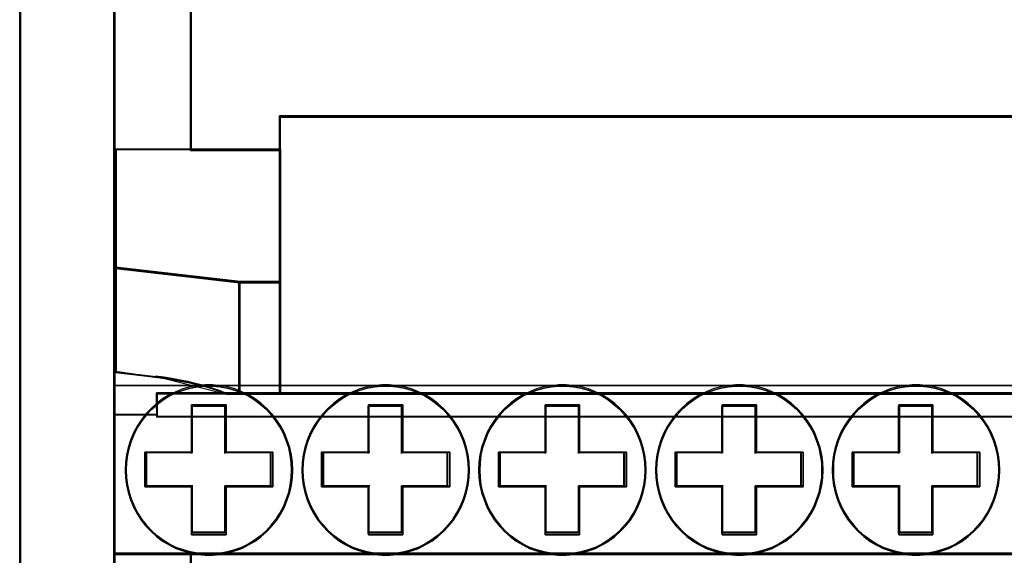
# Model space of a CAD drawing. Header units: millimetres. Extents: x 203 to 3426, y 719 to 2381.
# Tile 43 of 185: x 2523.95 to 2528.26, y 1113.74 to 1116.09. Entities that reach past the tile are written whole.
import ezdxf

# ---------------------------------------------------------------- set-up
doc = ezdxf.new("R2010")
doc.units = ezdxf.units.MM
doc.layers.add('45', color=7, linetype='Continuous')

# ---------------------------------------------------------------- blocks, each defined once
blk = doc.blocks.new('BR 4P-10 125A (400408)')
at = {"layer": '45', "color": 59}
for points in [[(0.032, -27.073), (4.076, -27.073), (4.076, -26.07), (4.076, -23.709), (4.076, -23.628), (4.076, -21.422), (4.076, -16.429), (4.076, -10.502), (4.076, -3.505), (4.076, 9.473), (4.076, 15.4), (4.076, 21.482), (4.076, 22.39), (4.076, 23.769), (4.076, 27.147), (0.032, 27.147), (0.032, 23.769), (0.032, 21.482), (0.032, -21.422), (0.032, -23.709), (0.032, -27.073)], [(0.061, -27.044), (4.047, -27.044), (4.047, -26.043), (4.047, -23.684), (4.047, -23.603), (4.047, -21.399), (4.047, -16.412), (4.047, -10.491), (4.047, -3.501), (4.047, 9.464), (4.047, 15.385), (4.047, 21.461), (4.047, 22.368), (4.047, 23.746), (4.047, 27.12), (0.061, 27.12), (0.061, 23.746), (0.061, 21.461), (0.061, -21.399), (0.061, -23.684), (0.061, -27.044)], [(11.015, -4.912), (11.015, -9.546), (11.015, -9.647), (94.818, -9.647), (94.818, -9.546), (94.818, -4.912), (94.818, -4.203), (94.818, -2.866), (94.818, 0.721), (94.818, 1.917), (94.818, 2.126), (93.846, 2.126), (11.015, 2.126), (11.015, 1.917), (11.015, 0.721), (11.015, -2.866), (11.015, -4.203), (11.015, -4.912)], [(11.044, -4.906), (11.044, -9.517), (11.044, -9.618), (94.791, -9.618), (94.791, -9.517), (94.791, -4.906), (94.791, -4.2), (94.791, -2.869), (94.791, 0.701), (94.791, 1.891), (94.791, 2.099), (93.82, 2.099), (11.044, 2.099), (11.044, 1.891), (11.044, 0.701), (11.044, -2.869), (11.044, -4.2), (11.044, -4.906)], [(9.347, -4.935), (11.072, -4.935), (11.072, -4.222), (11.072, -2.878), (11.072, 0.728), (7.281, 0.728), (4.083, 0.728), (4.083, -3.516), (4.083, -4.324), (9.347, -4.935)], [(9.332, -4.907), (11.044, -4.907), (11.044, -4.201), (11.044, -2.87), (11.044, 0.7), (7.284, 0.7), (4.112, 0.7), (4.112, -3.502), (4.112, -4.302), (9.332, -4.907)], [(5.843, -10.256), (5.843, -9.639), (8.786, -9.639), (8.572, -9.544), (8.325, -9.463), (8.064, -9.375), (7.77, -9.293), (7.475, -9.225), (7.154, -9.144), (6.826, -9.09), (6.485, -9.029), (6.151, -8.975), (5.796, -8.927), (4.084, -8.731), (4.084, -4.278), (4.084, -3.471), (4.017, -3.471), (4.017, -10.52), (5.843, -10.52), (5.843, -10.256)], [(5.85, -10.229), (5.85, -9.617), (8.758, -9.617), (8.546, -9.523), (8.302, -9.443), (8.044, -9.355), (7.753, -9.275), (7.462, -9.207), (7.145, -9.127), (6.821, -9.073), (6.484, -9.012), (6.154, -8.959), (5.803, -8.912), (4.112, -8.717), (4.112, -4.3), (4.112, -3.5), (4.046, -3.5), (4.046, -10.491), (5.85, -10.491), (5.85, -10.229)], [(9.361, -9.647), (9.361, -4.882), (4.083, -4.271), (4.083, -8.736), (5.794, -8.933), (6.148, -8.981), (6.482, -9.035), (6.823, -9.096), (7.15, -9.151), (7.471, -9.232), (7.765, -9.3), (8.059, -9.382), (8.319, -9.47), (8.566, -9.552), (8.78, -9.647), (9.361, -9.647)], [(9.333, -9.618), (9.333, -4.905), (4.112, -4.299), (4.112, -8.717), (5.804, -8.912), (6.154, -8.959), (6.484, -9.013), (6.821, -9.074), (7.145, -9.127), (7.462, -9.208), (7.753, -9.275), (8.044, -9.356), (8.302, -9.443), (8.546, -9.524), (8.758, -9.618), (9.333, -9.618)], [(9.304, -4.876), (9.304, -9.647), (11.072, -9.647), (11.072, -9.545), (11.072, -4.876), (9.304, -4.876)], [(9.331, -4.905), (9.331, -9.618), (11.044, -9.618), (11.044, -9.517), (11.044, -4.905), (9.331, -4.905)], [(4.017, -16.441), (101.743, -16.441), (101.743, -9.279), (99.938, -9.279), (5.822, -9.279), (4.017, -9.279), (4.017, -16.441)], [(10.698, -15.231), (10.901, -14.977), (11.076, -14.71), (11.225, -14.428), (11.346, -14.126), (11.454, -13.817), (11.522, -13.501), (11.562, -13.185), (11.576, -12.862), (11.562, -12.533), (11.522, -12.224), (11.454, -11.908), (11.346, -11.592), (11.225, -11.29), (11.076, -11.008), (10.901, -10.747), (10.698, -10.486), (10.482, -10.253), (10.239, -10.047), (9.989, -9.848), (9.712, -9.683), (9.429, -9.546), (9.132, -9.429), (8.821, -9.346), (8.51, -9.292), (8.193, -9.257), (7.869, -9.257), (7.552, -9.292), (7.241, -9.346), (6.937, -9.429), (6.633, -9.546), (6.35, -9.683), (6.073, -9.848), (5.823, -10.047), (5.587, -10.253), (5.364, -10.486), (5.162, -10.747), (4.993, -11.008), (4.844, -11.29), (4.716, -11.592), (4.615, -11.908), (4.547, -12.224), (4.5, -12.533), (4.486, -12.862), (4.5, -13.185), (4.547, -13.501), (4.615, -13.817), (4.716, -14.126), (4.844, -14.428), (4.993, -14.71), (5.162, -14.977), (5.364, -15.231), (5.587, -15.465), (5.823, -15.678), (6.073, -15.87), (6.35, -16.035), (6.633, -16.179), (6.937, -16.289), (7.241, -16.371), (7.552, -16.433), (7.869, -16.468), (8.193, -16.468), (8.51, -16.433), (8.821, -16.371), (9.132, -16.289), (9.429, -16.179), (9.712, -16.035), (9.989, -15.87), (10.239, -15.678), (10.482, -15.465), (10.698, -15.231)], [(11.516, -12.538), (11.529, -12.863), (11.516, -13.182), (11.476, -13.493), (11.409, -13.805), (11.303, -14.11), (11.183, -14.408), (11.036, -14.686), (10.863, -14.95), (10.663, -15.201), (10.45, -15.431), (10.21, -15.642), (9.963, -15.831), (9.69, -15.994), (9.41, -16.136), (9.117, -16.245), (8.811, -16.326), (8.504, -16.387), (8.191, -16.421), (7.871, -16.421), (7.558, -16.387), (7.252, -16.326), (6.952, -16.245), (6.652, -16.136), (6.372, -15.994), (6.099, -15.831), (5.852, -15.642), (5.619, -15.431), (5.399, -15.201), (5.199, -14.95), (5.033, -14.686), (4.886, -14.408), (4.759, -14.11), (4.659, -13.805), (4.593, -13.493), (4.546, -13.182), (4.533, -12.863), (4.546, -12.538), (4.593, -12.233), (4.659, -11.921), (4.759, -11.61), (4.886, -11.311), (5.033, -11.034), (5.199, -10.776), (5.399, -10.519), (5.619, -10.288), (5.852, -10.085), (6.099, -9.888), (6.372, -9.726), (6.652, -9.59), (6.952, -9.475), (7.252, -9.394), (7.558, -9.34), (7.871, -9.306), (8.191, -9.306), (8.504, -9.34), (8.811, -9.394), (9.117, -9.475), (9.41, -9.59), (9.69, -9.726), (9.963, -9.888), (10.21, -10.085), (10.45, -10.288), (10.663, -10.519), (10.863, -10.776), (11.036, -11.034), (11.183, -11.311), (11.303, -11.61), (11.409, -11.921), (11.476, -12.233), (11.516, -12.538)], [(12.634, -14.977), (12.844, -15.231), (13.06, -15.465), (13.303, -15.678), (13.552, -15.87), (13.829, -16.035), (14.113, -16.179), (14.41, -16.289), (14.72, -16.371), (15.024, -16.433), (15.348, -16.468), (15.665, -16.468), (15.989, -16.433), (16.293, -16.371), (16.604, -16.289), (16.901, -16.179), (17.184, -16.035), (17.461, -15.87), (17.711, -15.678), (17.954, -15.465), (18.17, -15.231), (18.379, -14.977), (18.548, -14.71), (18.696, -14.428), (18.825, -14.126), (18.926, -13.817), (18.994, -13.501), (19.041, -13.185), (19.054, -12.862), (19.041, -12.533), (18.994, -12.224), (18.926, -11.908), (18.825, -11.592), (18.696, -11.29), (18.548, -11.008), (18.379, -10.747), (18.17, -10.486), (17.954, -10.253), (17.711, -10.047), (17.461, -9.848), (17.184, -9.683), (16.901, -9.546), (16.604, -9.429), (16.293, -9.346), (15.989, -9.292), (15.665, -9.257), (15.348, -9.257), (15.024, -9.292), (14.72, -9.346), (14.41, -9.429), (14.113, -9.546), (13.829, -9.683), (13.552, -9.848), (13.303, -10.047), (13.06, -10.253), (12.844, -10.486), (12.634, -10.747), (12.466, -11.008), (12.317, -11.29), (12.189, -11.592), (12.088, -11.908), (12.02, -12.224), (11.973, -12.533), (11.959, -12.862), (11.973, -13.185), (12.02, -13.501), (12.088, -13.817), (12.189, -14.126), (12.317, -14.428), (12.466, -14.71), (12.634, -14.977)], [(19.009, -12.863), (18.996, -13.182), (18.95, -13.493), (18.883, -13.805), (18.783, -14.11), (18.656, -14.408), (18.51, -14.686), (18.343, -14.95), (18.137, -15.201), (17.923, -15.431), (17.683, -15.642), (17.437, -15.831), (17.164, -15.994), (16.884, -16.136), (16.591, -16.245), (16.284, -16.326), (15.984, -16.387), (15.664, -16.421), (15.351, -16.421), (15.031, -16.387), (14.731, -16.326), (14.425, -16.245), (14.132, -16.136), (13.852, -15.994), (13.579, -15.831), (13.332, -15.642), (13.092, -15.431), (12.879, -15.201), (12.672, -14.95), (12.506, -14.686), (12.359, -14.408), (12.232, -14.11), (12.133, -13.805), (12.066, -13.493), (12.019, -13.182), (12.006, -12.863), (12.019, -12.538), (12.066, -12.233), (12.133, -11.921), (12.232, -11.61), (12.359, -11.311), (12.506, -11.034), (12.672, -10.776), (12.879, -10.519), (13.092, -10.288), (13.332, -10.085), (13.579, -9.888), (13.852, -9.726), (14.132, -9.59), (14.425, -9.475), (14.731, -9.394), (15.031, -9.34), (15.351, -9.306), (15.664, -9.306), (15.984, -9.34), (16.284, -9.394), (16.591, -9.475), (16.884, -9.59), (17.164, -9.726), (17.437, -9.888), (17.683, -10.085), (17.923, -10.288), (18.137, -10.519), (18.343, -10.776), (18.51, -11.034), (18.656, -11.311), (18.783, -11.61), (18.883, -11.921), (18.95, -12.233), (18.996, -12.538), (19.009, -12.863)], [(19.669, -14.126), (19.791, -14.428), (19.939, -14.71), (20.115, -14.977), (20.317, -15.231), (20.533, -15.465), (20.776, -15.678), (21.026, -15.87), (21.303, -16.035), (21.587, -16.179), (21.884, -16.289), (22.194, -16.371), (22.505, -16.433), (22.822, -16.468), (23.146, -16.468), (23.464, -16.433), (23.774, -16.371), (24.078, -16.289), (24.382, -16.179), (24.666, -16.035), (24.936, -15.87), (25.192, -15.678), (25.428, -15.465), (25.645, -15.231), (25.854, -14.977), (26.023, -14.71), (26.171, -14.428), (26.299, -14.126), (26.401, -13.817), (26.468, -13.501), (26.516, -13.185), (26.529, -12.862), (26.516, -12.533), (26.468, -12.224), (26.401, -11.908), (26.299, -11.592), (26.171, -11.29), (26.023, -11.008), (25.854, -10.747), (25.645, -10.486), (25.428, -10.253), (25.192, -10.047), (24.936, -9.848), (24.666, -9.683), (24.382, -9.546), (24.078, -9.429), (23.774, -9.346), (23.464, -9.292), (23.146, -9.257), (22.822, -9.257), (22.505, -9.292), (22.194, -9.346), (21.884, -9.429), (21.587, -9.546), (21.303, -9.683), (21.026, -9.848), (20.776, -10.047), (20.533, -10.253), (20.317, -10.486), (20.115, -10.747), (19.939, -11.008), (19.791, -11.29), (19.669, -11.592), (19.561, -11.908), (19.493, -12.224), (19.453, -12.533), (19.439, -12.862), (19.453, -13.185), (19.493, -13.501), (19.561, -13.817), (19.669, -14.126)], [(26.469, -13.182), (26.423, -13.493), (26.356, -13.805), (26.256, -14.11), (26.129, -14.408), (25.983, -14.686), (25.816, -14.95), (25.61, -15.201), (25.396, -15.431), (25.163, -15.642), (24.91, -15.831), (24.643, -15.994), (24.364, -16.136), (24.064, -16.245), (23.764, -16.326), (23.457, -16.387), (23.144, -16.421), (22.824, -16.421), (22.511, -16.387), (22.205, -16.326), (21.898, -16.245), (21.605, -16.136), (21.325, -15.994), (21.052, -15.831), (20.805, -15.642), (20.566, -15.431), (20.352, -15.201), (20.152, -14.95), (19.979, -14.686), (19.833, -14.408), (19.713, -14.11), (19.606, -13.805), (19.539, -13.493), (19.499, -13.182), (19.486, -12.863), (19.499, -12.538), (19.539, -12.233), (19.606, -11.921), (19.713, -11.61), (19.833, -11.311), (19.979, -11.034), (20.152, -10.776), (20.352, -10.519), (20.566, -10.288), (20.805, -10.085), (21.052, -9.888), (21.325, -9.726), (21.605, -9.59), (21.898, -9.475), (22.205, -9.394), (22.511, -9.34), (22.824, -9.306), (23.144, -9.306), (23.457, -9.34), (23.764, -9.394), (24.064, -9.475), (24.364, -9.59), (24.643, -9.726), (24.91, -9.888), (25.163, -10.085), (25.396, -10.288), (25.61, -10.519), (25.816, -10.776), (25.983, -11.034), (26.129, -11.311), (26.256, -11.61), (26.356, -11.921), (26.423, -12.233), (26.469, -12.538), (26.482, -12.863), (26.469, -13.182)], [(27.27, -14.428), (27.419, -14.71), (27.588, -14.977), (27.797, -15.231), (28.013, -15.465), (28.249, -15.678), (28.506, -15.87), (28.776, -16.035), (29.066, -16.179), (29.363, -16.289), (29.667, -16.371), (29.978, -16.433), (30.302, -16.468), (30.619, -16.468), (30.937, -16.433), (31.247, -16.371), (31.558, -16.289), (31.855, -16.179), (32.139, -16.035), (32.415, -15.87), (32.665, -15.678), (32.908, -15.465), (33.124, -15.231), (33.327, -14.977), (33.502, -14.71), (33.651, -14.428), (33.772, -14.126), (33.881, -13.817), (33.948, -13.501), (33.995, -13.185), (34.002, -12.862), (33.995, -12.533), (33.948, -12.224), (33.881, -11.908), (33.772, -11.592), (33.651, -11.29), (33.502, -11.008), (33.327, -10.747), (33.124, -10.486), (32.908, -10.253), (32.665, -10.047), (32.415, -9.848), (32.139, -9.683), (31.855, -9.546), (31.558, -9.429), (31.247, -9.346), (30.937, -9.292), (30.619, -9.257), (30.302, -9.257), (29.978, -9.292), (29.667, -9.346), (29.363, -9.429), (29.066, -9.546), (28.776, -9.683), (28.506, -9.848), (28.249, -10.047), (28.013, -10.253), (27.797, -10.486), (27.588, -10.747), (27.419, -11.008), (27.27, -11.29), (27.142, -11.592), (27.041, -11.908), (26.973, -12.224), (26.926, -12.533), (26.912, -12.862), (26.926, -13.185), (26.973, -13.501), (27.041, -13.817), (27.142, -14.126), (27.27, -14.428)], [(33.949, -13.182), (33.902, -13.493), (33.836, -13.805), (33.729, -14.11), (33.609, -14.408), (33.462, -14.686), (33.289, -14.95), (33.089, -15.201), (32.876, -15.431), (32.636, -15.642), (32.39, -15.831), (32.116, -15.994), (31.837, -16.136), (31.543, -16.245), (31.237, -16.326), (30.93, -16.387), (30.617, -16.421), (30.304, -16.421), (29.984, -16.387), (29.678, -16.326), (29.378, -16.245), (29.085, -16.136), (28.798, -15.994), (28.532, -15.831), (28.278, -15.642), (28.045, -15.431), (27.832, -15.201), (27.625, -14.95), (27.459, -14.686), (27.312, -14.408), (27.186, -14.11), (27.086, -13.805), (27.019, -13.493), (26.972, -13.182), (26.959, -12.863), (26.972, -12.538), (27.019, -12.233), (27.086, -11.921), (27.186, -11.61), (27.312, -11.311), (27.459, -11.034), (27.625, -10.776), (27.832, -10.519), (28.045, -10.288), (28.278, -10.085), (28.532, -9.888), (28.798, -9.726), (29.085, -9.59), (29.378, -9.475), (29.678, -9.394), (29.984, -9.34), (30.304, -9.306), (30.617, -9.306), (30.93, -9.34), (31.237, -9.394), (31.543, -9.475), (31.837, -9.59), (32.116, -9.726), (32.39, -9.888), (32.636, -10.085), (32.876, -10.288), (33.089, -10.519), (33.289, -10.776), (33.462, -11.034), (33.609, -11.311), (33.729, -11.61), (33.836, -11.921), (33.902, -12.233), (33.949, -12.538), (33.955, -12.863), (33.949, -13.182)], [(34.615, -14.126), (34.744, -14.428), (34.892, -14.71), (35.068, -14.977), (35.27, -15.231), (35.486, -15.465), (35.73, -15.678), (35.979, -15.87), (36.256, -16.035), (36.54, -16.179), (36.837, -16.289), (37.147, -16.371), (37.458, -16.433), (37.775, -16.468), (38.093, -16.468), (38.417, -16.433), (38.721, -16.371), (39.031, -16.289), (39.328, -16.179), (39.619, -16.035), (39.889, -15.87), (40.145, -15.678), (40.382, -15.465), (40.598, -15.231), (40.807, -14.977), (40.976, -14.71), (41.124, -14.428), (41.253, -14.126), (41.354, -13.817), (41.421, -13.501), (41.469, -13.185), (41.482, -12.862), (41.469, -12.533), (41.421, -12.224), (41.354, -11.908), (41.253, -11.592), (41.124, -11.29), (40.976, -11.008), (40.807, -10.747), (40.598, -10.486), (40.382, -10.253), (40.145, -10.047), (39.889, -9.848), (39.619, -9.683), (39.328, -9.546), (39.031, -9.429), (38.721, -9.346), (38.417, -9.292), (38.093, -9.257), (37.775, -9.257), (37.458, -9.292), (37.147, -9.346), (36.837, -9.429), (36.54, -9.546), (36.256, -9.683), (35.979, -9.848), (35.73, -10.047), (35.486, -10.253), (35.27, -10.486), (35.068, -10.747), (34.892, -11.008), (34.744, -11.29), (34.615, -11.592), (34.514, -11.908), (34.447, -12.224), (34.399, -12.533), (34.393, -12.862), (34.399, -13.185), (34.447, -13.501), (34.514, -13.817), (34.615, -14.126)], [(41.376, -13.493), (41.309, -13.805), (41.209, -14.11), (41.082, -14.408), (40.936, -14.686), (40.769, -14.95), (40.563, -15.201), (40.35, -15.431), (40.116, -15.642), (39.863, -15.831), (39.597, -15.994), (39.31, -16.136), (39.017, -16.245), (38.71, -16.326), (38.411, -16.387), (38.091, -16.421), (37.778, -16.421), (37.464, -16.387), (37.158, -16.326), (36.851, -16.245), (36.558, -16.136), (36.278, -15.994), (36.005, -15.831), (35.759, -15.642), (35.519, -15.431), (35.305, -15.201), (35.106, -14.95), (34.932, -14.686), (34.786, -14.408), (34.659, -14.11), (34.559, -13.805), (34.493, -13.493), (34.446, -13.182), (34.439, -12.863), (34.446, -12.538), (34.493, -12.233), (34.559, -11.921), (34.659, -11.61), (34.786, -11.311), (34.932, -11.034), (35.106, -10.776), (35.305, -10.519), (35.519, -10.288), (35.759, -10.085), (36.005, -9.888), (36.278, -9.726), (36.558, -9.59), (36.851, -9.475), (37.158, -9.394), (37.464, -9.34), (37.778, -9.306), (38.091, -9.306), (38.411, -9.34), (38.71, -9.394), (39.017, -9.475), (39.31, -9.59), (39.597, -9.726), (39.863, -9.888), (40.116, -10.085), (40.35, -10.288), (40.563, -10.519), (40.769, -10.776), (40.936, -11.034), (41.082, -11.311), (41.209, -11.61), (41.309, -11.921), (41.376, -12.233), (41.422, -12.538), (41.436, -12.863), (41.422, -13.182), (41.376, -13.493)], [(5.821, -10.613), (99.939, -10.613), (99.939, -10.514), (99.939, -10.236), (99.939, -9.588), (97.096, -9.588), (96.514, -9.588), (94.815, -9.588), (11.018, -9.588), (9.305, -9.588), (8.73, -9.588), (5.821, -9.588), (5.821, -10.236), (5.821, -10.514), (5.821, -10.613)], [(5.85, -10.585), (99.912, -10.585), (99.912, -10.491), (99.912, -10.228), (99.912, -9.616), (97.07, -9.616), (96.489, -9.616), (94.791, -9.616), (11.043, -9.616), (9.332, -9.616), (8.757, -9.616), (5.85, -9.616), (5.85, -10.228), (5.85, -10.491), (5.85, -10.585)], [(10.736, -13.575), (8.758, -13.575), (8.758, -15.6), (7.303, -15.6), (7.303, -13.575), (5.325, -13.575), (5.325, -12.109), (7.303, -12.109), (7.303, -10.098), (8.758, -10.098), (8.758, -12.109), (10.736, -12.109), (10.736, -13.575)], [(10.736, -13.575), (10.736, -12.109), (8.758, -12.109), (8.758, -10.098), (7.303, -10.098), (7.303, -12.109), (5.325, -12.109), (5.325, -13.575), (7.303, -13.575), (7.303, -15.6), (8.758, -15.6), (8.758, -13.575), (10.736, -13.575)], [(10.662, -13.555), (10.662, -12.13), (8.738, -12.13), (8.738, -10.173), (7.324, -10.173), (7.324, -12.13), (5.4, -12.13), (5.4, -13.555), (7.324, -13.555), (7.324, -15.524), (8.738, -15.524), (8.738, -13.555), (10.662, -13.555)], [(16.231, -13.575), (16.231, -15.6), (14.784, -15.6), (14.784, -13.575), (12.8, -13.575), (12.8, -12.109), (14.784, -12.109), (14.784, -10.098), (16.231, -10.098), (16.231, -12.109), (18.216, -12.109), (18.216, -13.575), (16.231, -13.575)], [(18.216, -13.575), (18.216, -12.109), (16.231, -12.109), (16.231, -10.098), (14.784, -10.098), (14.784, -12.109), (12.8, -12.109), (12.8, -13.575), (14.784, -13.575), (14.784, -15.6), (16.231, -15.6), (16.231, -13.575), (18.216, -13.575)], [(18.141, -13.555), (18.141, -12.13), (16.211, -12.13), (16.211, -10.173), (14.803, -10.173), (14.803, -12.13), (12.873, -12.13), (12.873, -13.555), (14.803, -13.555), (14.803, -15.524), (16.211, -15.524), (16.211, -13.555), (18.141, -13.555)], [(23.711, -13.575), (23.711, -15.6), (22.256, -15.6), (22.256, -13.575), (20.278, -13.575), (20.278, -12.109), (22.256, -12.109), (22.256, -10.098), (23.711, -10.098), (23.711, -12.109), (25.689, -12.109), (25.689, -13.575), (23.711, -13.575)], [(25.689, -13.575), (25.689, -12.109), (23.711, -12.109), (23.711, -10.098), (22.256, -10.098), (22.256, -12.109), (20.278, -12.109), (20.278, -13.575), (22.256, -13.575), (22.256, -15.6), (23.711, -15.6), (23.711, -13.575), (25.689, -13.575)], [(25.615, -13.555), (25.615, -12.13), (23.692, -12.13), (23.692, -10.173), (22.277, -10.173), (22.277, -12.13), (20.353, -12.13), (20.353, -13.555), (22.277, -13.555), (22.277, -15.524), (23.692, -15.524), (23.692, -13.555), (25.615, -13.555)], [(31.184, -13.575), (31.184, -15.6), (29.737, -15.6), (29.737, -13.575), (27.753, -13.575), (27.753, -12.109), (29.737, -12.109), (29.737, -10.098), (31.184, -10.098), (31.184, -12.109), (33.162, -12.109), (33.162, -13.575), (31.184, -13.575)], [(33.162, -13.575), (33.162, -12.109), (31.184, -12.109), (31.184, -10.098), (29.737, -10.098), (29.737, -12.109), (27.753, -12.109), (27.753, -13.575), (29.737, -13.575), (29.737, -15.6), (31.184, -15.6), (31.184, -13.575), (33.162, -13.575)], [(33.088, -13.555), (33.088, -12.13), (31.165, -12.13), (31.165, -10.173), (29.757, -10.173), (29.757, -12.13), (27.826, -12.13), (27.826, -13.555), (29.757, -13.555), (29.757, -15.524), (31.165, -15.524), (31.165, -13.555), (33.088, -13.555)], [(38.651, -13.575), (38.651, -15.6), (37.21, -15.6), (37.21, -13.575), (35.231, -13.575), (35.231, -12.109), (37.21, -12.109), (37.21, -10.098), (38.651, -10.098), (38.651, -12.109), (40.629, -12.109), (40.629, -13.575), (38.651, -13.575)], [(40.629, -13.575), (40.629, -12.109), (38.651, -12.109), (38.651, -10.098), (37.21, -10.098), (37.21, -12.109), (35.231, -12.109), (35.231, -13.575), (37.21, -13.575), (37.21, -15.6), (38.651, -15.6), (38.651, -13.575), (40.629, -13.575)], [(40.554, -13.555), (40.554, -12.13), (38.631, -12.13), (38.631, -10.173), (37.23, -10.173), (37.23, -12.13), (35.306, -12.13), (35.306, -13.555), (37.23, -13.555), (37.23, -15.524), (38.631, -15.524), (38.631, -13.555), (40.554, -13.555)], [(7.254, -20.069), (98.498, -20.069), (98.498, -16.381), (7.254, -16.381), (7.254, -20.069)], [(7.283, -20.04), (98.471, -20.04), (98.471, -16.41), (7.283, -16.41), (7.283, -20.04)]]:
    blk.add_lwpolyline(points, close=True, dxfattribs=at)
at = {"layer": '45', "color": 139}
for points in [[(0.032, 21.488), (0.032, -21.427), (0.032, 21.488)], [(4.017, 21.488), (4.017, -21.427), (4.017, 21.488)], [(7.254, 0.669), (7.254, 9.493), (7.254, 0.669)], [(11.015, 2.126), (11.015, 1.86), (11.015, 2.126)], [(93.847, 2.126), (11.015, 2.126), (93.847, 2.126)], [(11.015, -2.898), (11.015, 1.918), (11.015, -2.898)], [(11.072, 0.728), (4.083, 0.728), (11.072, 0.728)], [(4.083, 0.728), (4.083, -4.33), (4.083, 0.728)], [(11.015, -2.839), (11.015, -4.229), (11.015, -2.839)], [(4.141, -3.471), (4.017, -3.471), (4.141, -3.471)], [(4.083, -4.271), (9.361, -4.935), (4.083, -4.271)], [(4.083, -4.271), (4.083, -8.745), (4.083, -4.271)], [(11.015, -4.935), (11.015, -4.17), (11.015, -4.935)], [(9.304, -4.876), (9.304, -9.647), (9.304, -4.876)], [(9.304, -4.876), (11.072, -4.876), (9.304, -4.876)], [(11.015, -9.545), (11.015, -4.876), (11.015, -9.545)], [(5.834, -8.941), (4.083, -8.686), (5.834, -8.941)], [(8.786, -9.647), (8.571, -9.545), (8.321, -9.458), (8.059, -9.363), (7.762, -9.275), (7.466, -9.202), (7.142, -9.115), (6.812, -9.057), (6.468, -8.991), (6.132, -8.933), (5.775, -8.882), (8.786, -9.647)], [(4.017, -9.279), (5.878, -9.279), (4.017, -9.279)], [(11.529, -12.863), (11.516, -12.538), (11.476, -12.233), (11.409, -11.921), (11.303, -11.61), (11.183, -11.311), (11.036, -11.034), (10.863, -10.776), (10.663, -10.519), (10.45, -10.288), (10.21, -10.085), (9.963, -9.888), (9.69, -9.726), (9.41, -9.59), (9.117, -9.475), (8.811, -9.394), (8.504, -9.34), (8.191, -9.306), (7.871, -9.306), (7.558, -9.34), (7.252, -9.394), (6.952, -9.475), (6.652, -9.59), (6.372, -9.726), (6.099, -9.888), (5.852, -10.085), (5.619, -10.288), (5.399, -10.519), (5.199, -10.776), (5.033, -11.034), (4.886, -11.311), (4.759, -11.61), (4.659, -11.921), (4.593, -12.233), (4.546, -12.538), (4.533, -12.863), (4.546, -13.182), (4.593, -13.493), (4.659, -13.805), (4.759, -14.11), (4.886, -14.408), (5.033, -14.686), (5.199, -14.95), (5.399, -15.201), (5.619, -15.431), (5.852, -15.642), (6.099, -15.831), (6.372, -15.994), (6.652, -16.136), (6.952, -16.245), (7.252, -16.326), (7.558, -16.387), (7.871, -16.421), (8.191, -16.421), (8.504, -16.387), (8.811, -16.326), (9.117, -16.245), (9.41, -16.136), (9.69, -15.994), (9.963, -15.831), (10.21, -15.642), (10.45, -15.431), (10.663, -15.201), (10.863, -14.95), (11.036, -14.686), (11.183, -14.408), (11.303, -14.11), (11.409, -13.805), (11.476, -13.493), (11.516, -13.182), (11.529, -12.863)], [(5.821, -9.279), (99.939, -9.279), (5.821, -9.279)], [(11.015, -9.487), (11.015, -9.647), (11.015, -9.487)], [(19.009, -12.863), (18.996, -12.538), (18.95, -12.233), (18.883, -11.921), (18.783, -11.61), (18.656, -11.311), (18.51, -11.034), (18.343, -10.776), (18.137, -10.519), (17.923, -10.288), (17.683, -10.085), (17.437, -9.888), (17.164, -9.726), (16.884, -9.59), (16.591, -9.475), (16.284, -9.394), (15.984, -9.34), (15.664, -9.306), (15.351, -9.306), (15.031, -9.34), (14.731, -9.394), (14.425, -9.475), (14.132, -9.59), (13.852, -9.726), (13.579, -9.888), (13.332, -10.085), (13.092, -10.288), (12.879, -10.519), (12.672, -10.776), (12.506, -11.034), (12.359, -11.311), (12.232, -11.61), (12.133, -11.921), (12.066, -12.233), (12.019, -12.538), (12.006, -12.863), (12.019, -13.182), (12.066, -13.493), (12.133, -13.805), (12.232, -14.11), (12.359, -14.408), (12.506, -14.686), (12.672, -14.95), (12.879, -15.201), (13.092, -15.431), (13.332, -15.642), (13.579, -15.831), (13.852, -15.994), (14.132, -16.136), (14.425, -16.245), (14.731, -16.326), (15.031, -16.387), (15.351, -16.421), (15.664, -16.421), (15.984, -16.387), (16.284, -16.326), (16.591, -16.245), (16.884, -16.136), (17.164, -15.994), (17.437, -15.831), (17.683, -15.642), (17.923, -15.431), (18.137, -15.201), (18.343, -14.95), (18.51, -14.686), (18.656, -14.408), (18.783, -14.11), (18.883, -13.805), (18.95, -13.493), (18.996, -13.182), (19.009, -12.863)], [(26.482, -12.863), (26.469, -12.538), (26.423, -12.233), (26.356, -11.921), (26.256, -11.61), (26.129, -11.311), (25.983, -11.034), (25.816, -10.776), (25.61, -10.519), (25.396, -10.288), (25.163, -10.085), (24.91, -9.888), (24.643, -9.726), (24.364, -9.59), (24.064, -9.475), (23.764, -9.394), (23.457, -9.34), (23.144, -9.306), (22.824, -9.306), (22.511, -9.34), (22.205, -9.394), (21.898, -9.475), (21.605, -9.59), (21.325, -9.726), (21.052, -9.888), (20.805, -10.085), (20.566, -10.288), (20.352, -10.519), (20.152, -10.776), (19.979, -11.034), (19.833, -11.311), (19.713, -11.61), (19.606, -11.921), (19.539, -12.233), (19.499, -12.538), (19.486, -12.863), (19.499, -13.182), (19.539, -13.493), (19.606, -13.805), (19.713, -14.11), (19.833, -14.408), (19.979, -14.686), (20.152, -14.95), (20.352, -15.201), (20.566, -15.431), (20.805, -15.642), (21.052, -15.831), (21.325, -15.994), (21.605, -16.136), (21.898, -16.245), (22.205, -16.326), (22.511, -16.387), (22.824, -16.421), (23.144, -16.421), (23.457, -16.387), (23.764, -16.326), (24.064, -16.245), (24.364, -16.136), (24.643, -15.994), (24.91, -15.831), (25.163, -15.642), (25.396, -15.431), (25.61, -15.201), (25.816, -14.95), (25.983, -14.686), (26.129, -14.408), (26.256, -14.11), (26.356, -13.805), (26.423, -13.493), (26.469, -13.182), (26.482, -12.863)], [(33.955, -12.863), (33.949, -12.538), (33.902, -12.233), (33.836, -11.921), (33.729, -11.61), (33.609, -11.311), (33.462, -11.034), (33.289, -10.776), (33.089, -10.519), (32.876, -10.288), (32.636, -10.085), (32.39, -9.888), (32.116, -9.726), (31.837, -9.59), (31.543, -9.475), (31.237, -9.394), (30.93, -9.34), (30.617, -9.306), (30.304, -9.306), (29.984, -9.34), (29.678, -9.394), (29.378, -9.475), (29.085, -9.59), (28.798, -9.726), (28.532, -9.888), (28.278, -10.085), (28.045, -10.288), (27.832, -10.519), (27.625, -10.776), (27.459, -11.034), (27.312, -11.311), (27.186, -11.61), (27.086, -11.921), (27.019, -12.233), (26.972, -12.538), (26.959, -12.863), (26.972, -13.182), (27.019, -13.493), (27.086, -13.805), (27.186, -14.11), (27.312, -14.408), (27.459, -14.686), (27.625, -14.95), (27.832, -15.201), (28.045, -15.431), (28.278, -15.642), (28.532, -15.831), (28.798, -15.994), (29.085, -16.136), (29.378, -16.245), (29.678, -16.326), (29.984, -16.387), (30.304, -16.421), (30.617, -16.421), (30.93, -16.387), (31.237, -16.326), (31.543, -16.245), (31.837, -16.136), (32.116, -15.994), (32.39, -15.831), (32.636, -15.642), (32.876, -15.431), (33.089, -15.201), (33.289, -14.95), (33.462, -14.686), (33.609, -14.408), (33.729, -14.11), (33.836, -13.805), (33.902, -13.493), (33.949, -13.182), (33.955, -12.863)], [(41.436, -12.863), (41.422, -12.538), (41.376, -12.233), (41.309, -11.921), (41.209, -11.61), (41.082, -11.311), (40.936, -11.034), (40.769, -10.776), (40.563, -10.519), (40.35, -10.288), (40.116, -10.085), (39.863, -9.888), (39.597, -9.726), (39.31, -9.59), (39.017, -9.475), (38.71, -9.394), (38.411, -9.34), (38.091, -9.306), (37.778, -9.306), (37.464, -9.34), (37.158, -9.394), (36.851, -9.475), (36.558, -9.59), (36.278, -9.726), (36.005, -9.888), (35.759, -10.085), (35.519, -10.288), (35.305, -10.519), (35.106, -10.776), (34.932, -11.034), (34.786, -11.311), (34.659, -11.61), (34.559, -11.921), (34.493, -12.233), (34.446, -12.538), (34.439, -12.863), (34.446, -13.182), (34.493, -13.493), (34.559, -13.805), (34.659, -14.11), (34.786, -14.408), (34.932, -14.686), (35.106, -14.95), (35.305, -15.201), (35.519, -15.431), (35.759, -15.642), (36.005, -15.831), (36.278, -15.994), (36.558, -16.136), (36.851, -16.245), (37.158, -16.326), (37.464, -16.387), (37.778, -16.421), (38.091, -16.421), (38.411, -16.387), (38.71, -16.326), (39.017, -16.245), (39.31, -16.136), (39.597, -15.994), (39.863, -15.831), (40.116, -15.642), (40.35, -15.431), (40.563, -15.201), (40.769, -14.95), (40.936, -14.686), (41.082, -14.408), (41.209, -14.11), (41.309, -13.805), (41.376, -13.493), (41.422, -13.182), (41.436, -12.863)], [(5.821, -9.588), (5.821, -10.258), (5.821, -9.588)], [(99.939, -9.588), (5.821, -9.588), (99.939, -9.588)], [(8.767, -10.145), (7.294, -10.145), (8.767, -10.145)], [(7.294, -10.145), (7.294, -12.16), (7.294, -10.145)], [(8.709, -12.16), (8.709, -10.145), (8.709, -12.16)], [(16.24, -10.145), (14.774, -10.145), (16.24, -10.145)], [(14.774, -10.145), (14.774, -12.16), (14.774, -10.145)], [(16.182, -12.16), (16.182, -10.145), (16.182, -12.16)], [(23.72, -10.145), (22.247, -10.145), (23.72, -10.145)], [(22.247, -10.145), (22.247, -12.16), (22.247, -10.145)], [(23.662, -12.16), (23.662, -10.145), (23.662, -12.16)], [(31.193, -10.145), (29.727, -10.145), (31.193, -10.145)], [(29.727, -10.145), (29.727, -12.16), (29.727, -10.145)], [(31.135, -12.16), (31.135, -10.145), (31.135, -12.16)], [(38.66, -10.145), (37.2, -10.145), (38.66, -10.145)], [(37.2, -10.145), (37.2, -12.16), (37.2, -10.145)], [(38.601, -12.16), (38.601, -10.145), (38.601, -12.16)], [(7.353, -12.101), (5.371, -12.101), (7.353, -12.101)], [(5.371, -12.101), (5.371, -13.584), (5.371, -12.101)], [(10.689, -12.101), (8.709, -12.101), (10.689, -12.101)], [(10.632, -13.584), (10.632, -12.101), (10.632, -13.584)], [(14.833, -12.101), (12.844, -12.101), (14.833, -12.101)], [(12.844, -12.101), (12.844, -13.584), (12.844, -12.101)], [(18.169, -12.101), (16.182, -12.101), (18.169, -12.101)], [(18.112, -13.584), (18.112, -12.101), (18.112, -13.584)], [(22.306, -12.101), (20.325, -12.101), (22.306, -12.101)], [(20.325, -12.101), (20.325, -13.584), (20.325, -12.101)], [(25.642, -12.101), (23.662, -12.101), (25.642, -12.101)], [(25.585, -13.584), (25.585, -12.101), (25.585, -13.584)], [(29.786, -12.101), (27.798, -12.101), (29.786, -12.101)], [(27.798, -12.101), (27.798, -13.584), (27.798, -12.101)], [(33.115, -12.101), (31.135, -12.101), (33.115, -12.101)], [(33.058, -13.584), (33.058, -12.101), (33.058, -13.584)], [(37.259, -12.101), (35.278, -12.101), (37.259, -12.101)], [(35.278, -12.101), (35.278, -13.584), (35.278, -12.101)], [(40.583, -12.101), (38.601, -12.101), (40.583, -12.101)], [(40.525, -13.584), (40.525, -12.101), (40.525, -13.584)], [(5.371, -13.525), (7.353, -13.525), (5.371, -13.525)], [(7.294, -13.525), (7.294, -15.553), (7.294, -13.525)], [(8.709, -15.553), (8.709, -13.525), (8.709, -15.553)], [(8.709, -13.525), (10.689, -13.525), (8.709, -13.525)], [(12.844, -13.525), (14.833, -13.525), (12.844, -13.525)], [(14.774, -13.525), (14.774, -15.553), (14.774, -13.525)], [(16.182, -15.553), (16.182, -13.525), (16.182, -15.553)], [(16.182, -13.525), (18.169, -13.525), (16.182, -13.525)], [(20.325, -13.525), (22.306, -13.525), (20.325, -13.525)], [(22.247, -13.525), (22.247, -15.553), (22.247, -13.525)], [(23.662, -15.553), (23.662, -13.525), (23.662, -15.553)], [(23.662, -13.525), (25.642, -13.525), (23.662, -13.525)], [(27.798, -13.525), (29.786, -13.525), (27.798, -13.525)], [(29.727, -13.525), (29.727, -15.553), (29.727, -13.525)], [(31.135, -15.553), (31.135, -13.525), (31.135, -15.553)], [(31.135, -13.525), (33.115, -13.525), (31.135, -13.525)], [(35.278, -13.525), (37.259, -13.525), (35.278, -13.525)], [(37.2, -13.525), (37.2, -15.553), (37.2, -13.525)], [(38.601, -15.553), (38.601, -13.525), (38.601, -15.553)], [(38.601, -13.525), (40.583, -13.525), (38.601, -13.525)], [(7.294, -15.494), (8.767, -15.494), (7.294, -15.494)], [(14.774, -15.494), (16.24, -15.494), (14.774, -15.494)], [(22.247, -15.494), (23.72, -15.494), (22.247, -15.494)], [(29.727, -15.494), (31.193, -15.494), (29.727, -15.494)], [(37.2, -15.494), (38.66, -15.494), (37.2, -15.494)], [(4.017, -16.381), (101.743, -16.381), (4.017, -16.381)], [(7.254, -16.381), (7.254, -20.069), (7.254, -16.381)]]:
    blk.add_lwpolyline(points, close=True, dxfattribs=at)
at = {"layer": '45', "color": 59}
for points in [[(67.7, 9.493), (60.533, 9.493), (60.222, 9.493), (53.055, 9.493), (52.737, 9.493), (8.173, 9.493), (7.856, 9.493), (7.254, 9.493), (7.254, 0.669), (11.017, 0.669), (11.017, 1.867), (11.017, 2.077), (11.017, 2.077), (87.278, 2.077)], [(67.692, 9.464), (60.529, 9.464), (60.218, 9.464), (53.056, 9.464), (52.738, 9.464), (8.202, 9.464), (7.884, 9.464), (7.283, 9.464), (7.283, 0.698), (11.043, 0.698), (11.043, 1.888), (11.043, 2.096), (11.043, 2.096), (87.258, 2.096)]]:
    blk.add_lwpolyline(points, dxfattribs=at)
blk = doc.blocks.new('G$CCC6CD2FA')
at = {"linetype": 'Continuous', "xscale": 0.103478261, "yscale": 0.103478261, "zscale": 0.103478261}
blk.add_blockref('BR 4P-10 125A (400408)', (-126.3881, 43.7587), dxfattribs=at)

msp = doc.modelspace()

# ---------------------------------------------------------------- block references
msp.add_blockref('G$CCC6CD2FA', (2650.3343, 1071.6878))

doc.saveas('drawing.dxf')
